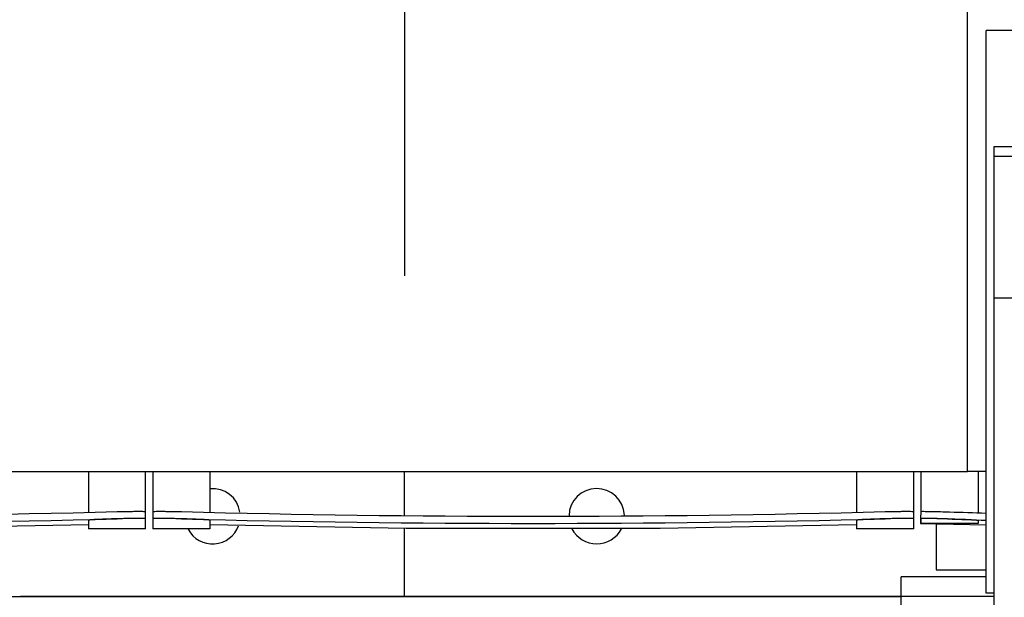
# Model space of a CAD drawing. Header units: millimetres. Extents: x 0 to 1189, y 0 to 841.
# Tile 11 of 147: x 312 to 334, y 64 to 77. Entities that reach past the tile are written whole.
import ezdxf

# ---------------------------------------------------------------- set-up
doc = ezdxf.new("R2010")
doc.units = ezdxf.units.MM
doc.header["$LTSCALE"] = 65.395
doc.linetypes.add('CENTER', pattern=[0.6, 0.375, -0.075, 0.075, -0.075])
for name, color, linetype in [('25007_030000_IMO-2_SKL_PBL2718', 7, 'CONTINUOUS'), ('25007_060000_IMO-2_SKL_PBL2626', 7, 'CONTINUOUS'), ('25007_060000_IMO-2_SKL_PBL2627', 7, 'CONTINUOUS'), ('25007_060000_IMO-2_SKL_PBL2629', 7, 'CONTINUOUS'), ('25007_060000_IMO-2_SKL_PBL2631', 7, 'CONTINUOUS'), ('25007_060000_IMO-2_SKL_PBL2633', 7, 'CONTINUOUS'), ('25007_060000_IMO-2_SKL_PBL2635', 7, 'CONTINUOUS'), ('25007_060000_IMO-2_SKL_PBL2637', 7, 'CONTINUOUS'), ('25007_060000_IMO-2_SKL_PBL2639', 7, 'CONTINUOUS'), ('25007_060000_IMO-2_SKL_PBL2641', 7, 'CONTINUOUS'), ('25007_060000_IMO-2_SKL_PBL2642', 7, 'CONTINUOUS'), ('25007_060000_IMO-2_SKL_PBL2644', 7, 'CONTINUOUS'), ('25007_060000_IMO-2_SKL_PBL2646', 7, 'CONTINUOUS'), ('25007_060000_IMO-2_SKL_PBL2648', 7, 'CONTINUOUS'), ('25007_060000_IMO-2_SKL_PBL2650', 7, 'CONTINUOUS'), ('25007_060000_IMO-2_SKL_PBL2652', 7, 'CONTINUOUS'), ('25007_060000_IMO-2_SKL_PBL2654', 7, 'CONTINUOUS'), ('25007_060000_IMO-2_SKL_PBL2655', 7, 'CONTINUOUS'), ('25087_000000_IMO-2_SKL_PBL2606', 7, 'CONTINUOUS'), ('25087_000000_IMO-2_SKL_PBL2608', 7, 'CONTINUOUS'), ('25087_000000_IMO-2_SKL_PBL2609', 7, 'CONTINUOUS'), ('25087_000000_IMO-2_SKL_PBL2610', 7, 'CONTINUOUS'), ('25087_000000_IMO-2_SKL_PBL2612', 7, 'CONTINUOUS'), ('25087_000000_IMO-2_SKL_PBL2615', 7, 'CONTINUOUS'), ('25087_000000_IMO-2_SKL_PBL2617', 7, 'CONTINUOUS'), ('25087_030000_TLKGS_V_ABL2580', 7, 'CONTINUOUS'), ('25087_100000_TLKGS_V_ABL2581', 7, 'CONTINUOUS'), ('25087_200000_TLKGS_V_ABL2661', 7, 'CONTINUOUS'), ('25087_700000_TLKGS_V_ABL2613', 7, 'CONTINUOUS'), ('oben_11_VBL2568', 7, 'CONTINUOUS')]:
    doc.layers.add(name, color=color, linetype=linetype)

# ---------------------------------------------------------------- blocks, each defined once
blk = doc.blocks.new('25087_000000_IMO-2_SKL_PBL2609', base_point=(263.06, 89.15))
at = {"layer": '25087_000000_IMO-2_SKL_PBL2609', "color": 40, "linetype": 'CONTINUOUS'}
for p, q in [((333.42, 66.8), (333, 66.8)), ((188.14, 64), (331.52, 64))]:
    blk.add_line(p, q, dxfattribs=at)
blk = doc.blocks.new('8M25C_GENSET_STD_GRUNDRAHMEN_ABL2569', base_point=(194.9, 90))
at = {"layer": '25087_000000_IMO-2_SKL_PBL2609'}
blk.add_blockref('25087_000000_IMO-2_SKL_PBL2609', (263.06, 89.15), dxfattribs=at)
blk = doc.blocks.new('25007_766000_04_SIMPLE1_T1_X_PBL2577', base_point=(337.559, 59.056))
at = {"layer": '25007_766000_04_SIMPLE1_T1_X_PBL2577', "color": 7, "linetype": 'CONTINUOUS'}
for p, q in [((332.3, 65.632), (332.3, 64.6)), ((332.3, 64.6), (333.42, 64.6)), ((333.42, 64.44), (331.52, 64.44)), ((331.52, 63.56), (331.52, 64.44)), ((333.6, 64), (331.52, 64)), ((333.6, 63.56), (331.52, 63.56)), ((330.8, 63.4), (333.6, 63.4)), ((330.8, 53.4), (330.8, 63.4)), ((334.002, 61.56), (331.806, 59.364)), ((336.128, 60.928), (335.959, 61.56)), ((344.318, 60.268), (340.566, 61.56)), ((342.8, 61.56), (342.8, 60.791)), ((333.867, 61.425), (333.539, 61.236)), ((343.862, 58.944), (336.892, 61.344)), ((336.086, 61.084), (337.514, 61.084)), ((337.525, 61.126), (337.472, 60.928)), ((333.072, 57.872), (336.128, 60.928)), ((336.436, 60.459), (336.095, 61.05)), ((337.505, 61.05), (337.164, 60.459)), ((337.472, 60.928), (340.528, 57.872)), ((332.357, 59.915), (332.694, 60.498)), ((332.764, 60.461), (332.575, 60.133)), ((343.386, 60.589), (342.931, 59.265)), ((336.8, 60.407), (336.8, 60.359)), ((336.8, 60.359), (336.8, 59.402)), ((344.318, 60.268), (343.862, 58.944)), ((341.794, 59.364), (341.348, 59.81)), ((331.806, 59.364), (331.778, 58.799)), ((336.72, 57.76), (336.72, 59.401)), ((336.8, 59.398), (336.8, 59.061)), ((336.88, 59.401), (336.88, 57.76)), ((341.822, 58.799), (341.794, 59.364)), ((342.8, 59.31), (342.8, 53.4)), ((336.84, 58.982), (336.76, 58.982)), ((336.826, 59.062), (336.774, 59.062)), ((331.778, 58.799), (331.989, 58.349)), ((336.88, 58.8), (336.72, 58.8)), ((341.611, 58.349), (341.822, 58.799)), ((332.31, 58.076), (333.072, 57.872)), ((333.496, 57.497), (332.652, 57.984)), ((340.948, 57.984), (340.104, 57.497)), ((340.528, 57.872), (341.29, 58.076)), ((332.95, 57.905), (333.541, 57.564)), ((340.059, 57.564), (340.65, 57.905)), ((333.959, 56.8), (333.959, 57.295)), ((334.599, 57.28), (336.24, 57.28)), ((337.36, 57.28), (339.001, 57.28)), ((339.641, 56.8), (339.641, 57.295)), ((333.89, 57.089), (333.89, 55.52)), ((339.71, 57.089), (339.71, 55.52)), ((339.641, 56.8), (333.959, 56.8)), ((335.2, 52.81), (335.2, 56.8)), ((338.4, 52.81), (338.4, 56.8)), ((334.242, 55.52), (333.66, 55.52)), ((333.66, 55.08), (333.66, 55.52)), ((335.2, 55.52), (334.958, 55.52)), ((338.642, 55.52), (338.4, 55.52)), ((339.94, 55.52), (339.358, 55.52)), ((339.94, 55.08), (339.94, 55.52)), ((334.242, 55.08), (333.66, 55.08)), ((333.89, 55.08), (333.89, 54.746)), ((335.2, 55.08), (334.958, 55.08)), ((338.642, 55.08), (338.4, 55.08)), ((339.94, 55.08), (339.358, 55.08)), ((339.71, 55.08), (339.71, 54.746)), ((333.89, 54.746), (335.2, 54.746)), ((338.4, 54.771), (335.2, 54.771)), ((338.4, 54.746), (339.71, 54.746)), ((335.2, 54.54), (332.46, 54.54)), ((332.46, 54.36), (332.46, 54.54)), ((341.6, 54.54), (338.4, 54.54)), ((341.6, 54.36), (341.6, 54.54)), ((333.414, 54.36), (331.64, 54.36)), ((331.64, 54.36), (331.64, 53.64)), ((332.68, 54.36), (332.68, 53.64)), ((333.28, 54.243), (333.28, 53.757)), ((342.42, 54.36), (340.566, 54.36)), ((341.38, 54.36), (341.38, 53.64)), ((342.42, 54.36), (342.42, 53.64)), ((338.4, 53.989), (335.2, 53.989)), ((336.33, 53.971), (335.66, 53.606)), ((337.71, 53.971), (336.33, 53.971)), ((336.33, 53.971), (336.33, 53.428)), ((338.38, 53.606), (337.71, 53.971)), ((337.71, 53.971), (337.71, 53.428)), ((340.78, 54.011), (340.78, 54)), ((333.414, 53.64), (331.64, 53.64)), ((332.46, 53.46), (332.46, 53.64)), ((335.66, 53.606), (335.66, 52.764)), ((338.38, 52.764), (338.38, 53.606)), ((342.42, 53.64), (340.566, 53.64)), ((341.6, 53.46), (341.6, 53.64)), ((335.2, 53.4), (330.8, 53.4)), ((335.2, 53.46), (332.46, 53.46)), ((335.66, 53.36), (335.2, 53.36)), ((336.33, 53.428), (335.66, 53.145)), ((337.71, 53.428), (336.33, 53.428)), ((338.38, 53.145), (337.71, 53.428)), ((338.4, 53.36), (338.38, 53.36)), ((341.6, 53.46), (338.4, 53.46)), ((342.8, 53.4), (338.4, 53.4)), ((335.66, 52.81), (335.2, 52.81)), ((335.66, 52.764), (336.33, 52.481)), ((337.71, 52.481), (338.38, 52.764)), ((338.4, 52.81), (338.38, 52.81)), ((336.33, 52.481), (337.71, 52.481))]:
    blk.add_line(p, q, dxfattribs=at)
for centre, radius, start, end in [((334.6, 59.4), 2.42, 114.4163, 171.2371), ((336.8, 62.116), 0.778, 224.5154, 315.4846), ((334.6, 59.4), 2.2, 107.4861, 150.0635), ((334.6, 59.4), 2.12, 120.017, 149.983), ((334.6, 59.4), 2.42, 24.5952, 44.2527), ((339, 59.4), 2.42, 135.7477, 155.4048), ((334.6, 59.4), 2.2, 344.5183, 45.4814), ((339, 59.4), 2.2, 134.5174, 195.4831), ((334.6, 59.4), 2.12, 0.017, 29.983), ((339, 59.4), 2.12, 150.017, 179.983), ((339, 59.4), 2.42, 8.7633, 9.4799), ((332.25, 58.77), 0.48, 169.5624, 234.4135), ((341.35, 58.77), 0.48, 305.5865, 10.4376), ((334.6, 59.4), 2.42, 215.7039, 254.6421), ((339, 59.4), 2.42, 285.3588, 324.2963), ((334.6, 59.4), 2.12, 240.017, 269.983), ((336.24, 57.76), 0.48, 269.983, 0.017), ((337.36, 57.76), 0.48, 179.983, 270.017), ((339, 59.4), 2.12, 270.017, 299.983), ((334.6, 59.4), 2.2, 239.8773, 253.0735), ((339, 59.4), 2.2, 286.9276, 300.1227), ((334.6, 55.3), 0.44, 30, 150), ((334.6, 55.3), 0.42, 31.5513, 148.4487), ((339, 55.3), 0.44, 30, 150), ((339, 55.3), 0.42, 31.5513, 148.4487), ((334.6, 55.3), 0.44, 210, 330), ((334.6, 55.3), 0.42, 211.5513, 328.4487), ((339, 55.3), 0.44, 210, 330), ((339, 55.3), 0.42, 211.5513, 328.4487), ((333.61, 54), 0.41, 216.4008, 143.5992), ((340.37, 54), 0.41, 1.56, 360)]:
    blk.add_arc(centre, radius, start, end, dxfattribs=at)
for points, knots in [([(331.989, 58.349), (332.001, 58.333), (332.025, 58.302), (332.062, 58.258), (332.1, 58.215), (332.138, 58.176), (332.178, 58.142), (332.22, 58.113), (332.264, 58.091), (332.294, 58.08), (332.31, 58.076)], [0, 0, 0, 0, 0.138008, 0.27417, 0.40684, 0.534831, 0.657523, 0.775139, 0.888691, 1, 1, 1, 1]), ([(341.29, 58.076), (341.306, 58.08), (341.336, 58.091), (341.38, 58.113), (341.422, 58.142), (341.462, 58.176), (341.5, 58.215), (341.538, 58.258), (341.575, 58.302), (341.599, 58.333), (341.611, 58.349)], [0, 0, 0, 0, 0.111309, 0.224861, 0.342477, 0.465169, 0.59316, 0.72583, 0.861992, 1, 1, 1, 1])]:
    blk.add_open_spline(points, degree=3, knots=knots, dxfattribs=at)
blk = doc.blocks.new('25007_060000_IMO-2_SKL_PBL2627', base_point=(328.9, 75.641))
at = {"layer": '25007_060000_IMO-2_SKL_PBL2627', "color": 40, "linetype": 'CONTINUOUS'}
for p, q in [((333.42, 66.8), (333, 66.8)), ((331.52, 64), (311.8, 64))]:
    blk.add_line(p, q, dxfattribs=at)
blk = doc.blocks.new('25007_766000_04_SIMPLE1_X_ABL2576', base_point=(328.9, 69.882))
at = {"layer": '25007_060000_IMO-2_SKL_PBL2627'}
blk.add_blockref('25007_060000_IMO-2_SKL_PBL2627', (328.9, 75.641), dxfattribs=at)
at = {"layer": '25007_766000_04_SIMPLE1_T1_X_PBL2577'}
blk.add_blockref('25007_766000_04_SIMPLE1_T1_X_PBL2577', (337.559, 59.056), dxfattribs=at)
blk = doc.blocks.new('25007_452000_10_SIMPLE1_T1_A_PBL2624', base_point=(342.612, 69.12))
at = {"layer": '25007_452000_10_SIMPLE1_T1_A_PBL2624', "color": 7, "linetype": 'CONTINUOUS'}
for p, q in [((346.02, 76.68), (333.42, 76.68)), ((333.42, 64.08), (333.42, 76.68)), ((346.02, 74.08), (346.02, 76.68)), ((333.6, 74.08), (347.2, 74.08)), ((333.6, 73.86), (333.6, 74.08)), ((347.2, 70.68), (347.2, 74.08)), ((333.6, 73.86), (347.2, 73.86)), ((333.6, 70.68), (333.6, 73.86)), ((335.8, 73.68), (343.8, 73.68)), ((335.8, 70.68), (335.8, 73.68)), ((341.8, 70.68), (341.8, 73.68)), ((343.8, 70.68), (343.8, 73.68)), ((337.063, 72.756), (336.682, 72.536)), ((337.444, 72.536), (337.063, 72.756)), ((336.682, 72.536), (336.682, 72.096)), ((337.444, 72.096), (337.444, 72.536)), ((336.682, 72.096), (337.063, 71.876)), ((337.063, 71.876), (337.444, 72.096)), ((347.22, 70.68), (333.6, 70.68)), ((333.6, 61.56), (333.6, 70.68)), ((335.17, 61.56), (335.17, 70.68)), ((345.67, 61.56), (345.67, 70.68)), ((347.22, 61.56), (347.22, 70.68)), ((348.68, 69.995), (347.88, 69.995)), ((347.88, 69.995), (347.88, 68.08)), ((348.68, 69.995), (348.68, 68.08)), ((347.22, 68.08), (349.26, 68.08)), ((349.26, 68.08), (349.26, 68.06)), ((349.26, 68.06), (349.42, 68.06)), ((349.42, 68.06), (349.42, 66.28)), ((349.78, 66.6), (349.42, 66.6)), ((349.78, 64.6), (349.78, 66.6)), ((349.772, 66.28), (348.38, 66.28)), ((348.38, 66.28), (348.38, 65.08)), ((349.08, 65.08), (349.08, 66.28)), ((349.772, 66.28), (349.772, 65.08)), ((351.57, 66.201), (351.484, 65.88)), ((351.718, 66.201), (351.57, 66.201)), ((351.57, 64.999), (351.57, 66.201)), ((351.804, 65.88), (351.718, 66.201)), ((351.718, 64.999), (351.718, 66.201)), ((347.22, 66.08), (348.38, 66.08)), ((347.88, 66.08), (347.88, 65.08)), ((350.66, 66.08), (349.78, 66.08)), ((350.66, 65.12), (350.66, 66.08)), ((350.9, 65.824), (350.66, 65.824)), ((350.964, 65.92), (350.9, 65.92)), ((350.9, 65.28), (350.9, 65.92)), ((350.964, 65.28), (350.964, 65.92)), ((351.164, 65.83), (350.964, 65.83)), ((351.484, 65.88), (351.164, 65.88)), ((351.164, 65.32), (351.164, 65.88)), ((351.484, 65.32), (351.484, 65.88)), ((351.804, 65.32), (351.804, 65.88)), ((350.9, 65.376), (350.66, 65.376)), ((350.964, 65.28), (350.9, 65.28)), ((351.164, 65.37), (350.964, 65.37)), ((351.484, 65.32), (351.164, 65.32)), ((351.57, 64.999), (351.484, 65.32)), ((351.804, 65.32), (351.718, 64.999)), ((349.772, 65.08), (347.88, 65.08)), ((349.22, 64.6), (349.22, 65.08)), ((350.66, 65.12), (349.78, 65.12)), ((351.718, 64.999), (351.57, 64.999)), ((349.22, 64.6), (349.78, 64.6)), ((333.6, 64.08), (333.42, 64.08)), ((347.22, 61.56), (333.6, 61.56))]:
    blk.add_line(p, q, dxfattribs=at)
blk = doc.blocks.new('25007_060000_IMO-2_SKL_PBL2655', base_point=(328.9, 75.641))
at = {"layer": '25007_060000_IMO-2_SKL_PBL2655', "color": 40, "linetype": 'CONTINUOUS'}
for p, q in [((333.42, 66.8), (333, 66.8)), ((331.52, 64), (311.8, 64))]:
    blk.add_line(p, q, dxfattribs=at)
blk = doc.blocks.new('25007_452000_10_SIMPLE1_A_ABL2623', base_point=(331.802, 74.421))
at = {"layer": '25007_060000_IMO-2_SKL_PBL2655'}
blk.add_blockref('25007_060000_IMO-2_SKL_PBL2655', (328.9, 75.641), dxfattribs=at)
at = {"layer": '25007_452000_10_SIMPLE1_T1_A_PBL2624'}
blk.add_blockref('25007_452000_10_SIMPLE1_T1_A_PBL2624', (342.612, 69.12), dxfattribs=at)
blk = doc.blocks.new('25007_060000_IMO-2_SKL_PBL2629', base_point=(328.9, 75.641))
at = {"layer": '25007_060000_IMO-2_SKL_PBL2629', "color": 40, "linetype": 'CONTINUOUS'}
for p, q in [((333.42, 66.8), (333, 66.8)), ((331.52, 64), (311.8, 64))]:
    blk.add_line(p, q, dxfattribs=at)
blk = doc.blocks.new('25007_836000_01_SIMPLE1_C_ABL2628', base_point=(328.9, 75.641))
at = {"layer": '25007_060000_IMO-2_SKL_PBL2629'}
blk.add_blockref('25007_060000_IMO-2_SKL_PBL2629', (328.9, 75.641), dxfattribs=at)
blk = doc.blocks.new('25007_060000_IMO-2_SKL_PBL2631', base_point=(328.9, 75.641))
at = {"layer": '25007_060000_IMO-2_SKL_PBL2631', "color": 40, "linetype": 'CONTINUOUS'}
for p, q in [((333.42, 66.8), (333, 66.8)), ((331.52, 64), (311.8, 64))]:
    blk.add_line(p, q, dxfattribs=at)
blk = doc.blocks.new('25007_884500_27_SIMPLE1_X_ABL2630', base_point=(328.9, 75.641))
at = {"layer": '25007_060000_IMO-2_SKL_PBL2631'}
blk.add_blockref('25007_060000_IMO-2_SKL_PBL2631', (328.9, 75.641), dxfattribs=at)
blk = doc.blocks.new('25007_060000_IMO-2_SKL_PBL2646', base_point=(328.9, 75.641))
at = {"layer": '25007_060000_IMO-2_SKL_PBL2646', "color": 40, "linetype": 'CONTINUOUS'}
for p, q in [((333.42, 66.8), (333, 66.8)), ((331.52, 64), (311.8, 64))]:
    blk.add_line(p, q, dxfattribs=at)
blk = doc.blocks.new('25007_765000_05_SIMPLE1_X_ABL2645', base_point=(328.9, 75.641))
at = {"layer": '25007_060000_IMO-2_SKL_PBL2646'}
blk.add_blockref('25007_060000_IMO-2_SKL_PBL2646', (328.9, 75.641), dxfattribs=at)
blk = doc.blocks.new('25007_060000_IMO-2_SKL_PBL2648', base_point=(328.9, 75.641))
at = {"layer": '25007_060000_IMO-2_SKL_PBL2648', "color": 40, "linetype": 'CONTINUOUS'}
for p, q in [((333.42, 66.8), (333, 66.8)), ((331.52, 64), (311.8, 64))]:
    blk.add_line(p, q, dxfattribs=at)
blk = doc.blocks.new('25007_644000_02_SIMPLE1_C_ABL2647', base_point=(330.265, 75.641))
at = {"layer": '25007_060000_IMO-2_SKL_PBL2648'}
blk.add_blockref('25007_060000_IMO-2_SKL_PBL2648', (328.9, 75.641), dxfattribs=at)
blk = doc.blocks.new('25007_060000_IMO-2_SKL_PBL2650', base_point=(328.9, 75.641))
at = {"layer": '25007_060000_IMO-2_SKL_PBL2650', "color": 40, "linetype": 'CONTINUOUS'}
for p, q in [((333.42, 66.8), (333, 66.8)), ((331.52, 64), (311.8, 64))]:
    blk.add_line(p, q, dxfattribs=at)
blk = doc.blocks.new('25007_644000_01_SIMPLE1_C_ABL2649', base_point=(328.9, 75.641))
at = {"layer": '25007_060000_IMO-2_SKL_PBL2650'}
blk.add_blockref('25007_060000_IMO-2_SKL_PBL2650', (328.9, 75.641), dxfattribs=at)
blk = doc.blocks.new('25007_060000_IMO-2_SKL_PBL2652', base_point=(328.9, 75.641))
at = {"layer": '25007_060000_IMO-2_SKL_PBL2652', "color": 40, "linetype": 'CONTINUOUS'}
for p, q in [((333.42, 66.8), (333, 66.8)), ((331.52, 64), (311.8, 64))]:
    blk.add_line(p, q, dxfattribs=at)
blk = doc.blocks.new('25007_641000_05_SIMPLE1_E_ABL2651', base_point=(328.9, 75.641))
at = {"layer": '25007_060000_IMO-2_SKL_PBL2652'}
blk.add_blockref('25007_060000_IMO-2_SKL_PBL2652', (328.9, 75.641), dxfattribs=at)
blk = doc.blocks.new('25007_060000_IMO-2_SKL_PBL2654', base_point=(328.9, 75.641))
at = {"layer": '25007_060000_IMO-2_SKL_PBL2654', "color": 40, "linetype": 'CONTINUOUS'}
for p, q in [((333.42, 66.8), (333, 66.8)), ((331.52, 64), (311.8, 64))]:
    blk.add_line(p, q, dxfattribs=at)
blk = doc.blocks.new('25007_634500_05_SIMPLE1_A_ABL2653', base_point=(329.7, 75.641))
at = {"layer": '25007_060000_IMO-2_SKL_PBL2654'}
blk.add_blockref('25007_060000_IMO-2_SKL_PBL2654', (328.9, 75.641), dxfattribs=at)
blk = doc.blocks.new('25007_061000_TLKGS_KGS_V_ABL2575', base_point=(331.802, 69.882))
at = {"layer": '25007_452000_10_SIMPLE1_A_ABL2623'}
blk.add_blockref('25007_452000_10_SIMPLE1_A_ABL2623', (331.802, 74.421), dxfattribs=at)
at = {"layer": '25007_634500_05_SIMPLE1_A_ABL2653'}
blk.add_blockref('25007_634500_05_SIMPLE1_A_ABL2653', (329.7, 75.641), dxfattribs=at)
at = {"layer": '25007_641000_05_SIMPLE1_E_ABL2651'}
blk.add_blockref('25007_641000_05_SIMPLE1_E_ABL2651', (328.9, 75.641), dxfattribs=at)
at = {"layer": '25007_644000_01_SIMPLE1_C_ABL2649'}
blk.add_blockref('25007_644000_01_SIMPLE1_C_ABL2649', (328.9, 75.641), dxfattribs=at)
at = {"layer": '25007_644000_02_SIMPLE1_C_ABL2647'}
blk.add_blockref('25007_644000_02_SIMPLE1_C_ABL2647', (330.265, 75.641), dxfattribs=at)
at = {"layer": '25007_765000_05_SIMPLE1_X_ABL2645'}
blk.add_blockref('25007_765000_05_SIMPLE1_X_ABL2645', (328.9, 75.641), dxfattribs=at)
at = {"layer": '25007_766000_04_SIMPLE1_X_ABL2576'}
blk.add_blockref('25007_766000_04_SIMPLE1_X_ABL2576', (328.9, 69.882), dxfattribs=at)
at = {"layer": '25007_836000_01_SIMPLE1_C_ABL2628'}
blk.add_blockref('25007_836000_01_SIMPLE1_C_ABL2628', (328.9, 75.641), dxfattribs=at)
at = {"layer": '25007_884500_27_SIMPLE1_X_ABL2630'}
blk.add_blockref('25007_884500_27_SIMPLE1_X_ABL2630', (328.9, 75.641), dxfattribs=at)
blk = doc.blocks.new('25007_060000_IMO-2_SKL_PBL2642', base_point=(328.9, 75.641))
at = {"layer": '25007_060000_IMO-2_SKL_PBL2642', "color": 40, "linetype": 'CONTINUOUS'}
for p, q in [((333.42, 66.8), (333, 66.8)), ((331.52, 64), (311.8, 64))]:
    blk.add_line(p, q, dxfattribs=at)
blk = doc.blocks.new('25007_728000_05_SIMPLE1_F_ABL2588', base_point=(328.9, 75.641))
at = {"layer": '25007_060000_IMO-2_SKL_PBL2642'}
blk.add_blockref('25007_060000_IMO-2_SKL_PBL2642', (328.9, 75.641), dxfattribs=at)
blk = doc.blocks.new('25007_060000_IMO-2_SKL_PBL2633', base_point=(328.9, 75.641))
at = {"layer": '25007_060000_IMO-2_SKL_PBL2633', "color": 40, "linetype": 'CONTINUOUS'}
for p, q in [((333.42, 66.8), (333, 66.8)), ((331.52, 64), (311.8, 64))]:
    blk.add_line(p, q, dxfattribs=at)
blk = doc.blocks.new('25007_116500_03_SIMPLE1_A_ABL2632', base_point=(328.9, 79))
at = {"layer": '25007_060000_IMO-2_SKL_PBL2633'}
blk.add_blockref('25007_060000_IMO-2_SKL_PBL2633', (328.9, 75.641), dxfattribs=at)
blk = doc.blocks.new('25007_060000_IMO-2_SKL_PBL2635', base_point=(328.9, 75.641))
at = {"layer": '25007_060000_IMO-2_SKL_PBL2635', "color": 40, "linetype": 'CONTINUOUS'}
for p, q in [((333.42, 66.8), (333, 66.8)), ((331.52, 64), (311.8, 64))]:
    blk.add_line(p, q, dxfattribs=at)
blk = doc.blocks.new('25007_724700_04_SIMPLE1_A_ABL2634', base_point=(359.139, 91.463))
at = {"layer": '25007_060000_IMO-2_SKL_PBL2635'}
blk.add_blockref('25007_060000_IMO-2_SKL_PBL2635', (328.9, 75.641), dxfattribs=at)
blk = doc.blocks.new('25007_060000_IMO-2_SKL_PBL2639', base_point=(328.9, 75.641))
at = {"layer": '25007_060000_IMO-2_SKL_PBL2639', "color": 40, "linetype": 'CONTINUOUS'}
for p, q in [((333.42, 66.8), (333, 66.8)), ((331.52, 64), (311.8, 64))]:
    blk.add_line(p, q, dxfattribs=at)
blk = doc.blocks.new('25007_833000_15_SIMPLE1_D_ABL2638', base_point=(331.329, 99.67))
at = {"layer": '25007_060000_IMO-2_SKL_PBL2639'}
blk.add_blockref('25007_060000_IMO-2_SKL_PBL2639', (328.9, 75.641), dxfattribs=at)
blk = doc.blocks.new('25007_060000_IMO-2_SKL_PBL2641', base_point=(328.9, 75.641))
at = {"layer": '25007_060000_IMO-2_SKL_PBL2641', "color": 40, "linetype": 'CONTINUOUS'}
for p, q in [((333.42, 66.8), (333, 66.8)), ((331.52, 64), (311.8, 64))]:
    blk.add_line(p, q, dxfattribs=at)
blk = doc.blocks.new('25007_725500_29_SIMPLE1_X#AF1_ABL2640', base_point=(351.899, 88.233))
at = {"layer": '25007_060000_IMO-2_SKL_PBL2641'}
blk.add_blockref('25007_060000_IMO-2_SKL_PBL2641', (328.9, 75.641), dxfattribs=at)
blk = doc.blocks.new('25007_060000_IMO-2_SKL_PBL2644', base_point=(328.9, 75.641))
at = {"layer": '25007_060000_IMO-2_SKL_PBL2644', "color": 40, "linetype": 'CONTINUOUS'}
for p, q in [((333.42, 66.8), (333, 66.8)), ((331.52, 64), (311.8, 64))]:
    blk.add_line(p, q, dxfattribs=at)
blk = doc.blocks.new('25007_833200_01_SIMPLE1_X_ABL2643', base_point=(328.9, 75.641))
at = {"layer": '25007_060000_IMO-2_SKL_PBL2644'}
blk.add_blockref('25007_060000_IMO-2_SKL_PBL2644', (328.9, 75.641), dxfattribs=at)
blk = doc.blocks.new('25007_062000_TLKGS_KGS_TL_V_ABL2587', base_point=(359.139, 99.67))
at = {"layer": '25007_116500_03_SIMPLE1_A_ABL2632'}
blk.add_blockref('25007_116500_03_SIMPLE1_A_ABL2632', (328.9, 79), dxfattribs=at)
at = {"layer": '25007_724700_04_SIMPLE1_A_ABL2634'}
blk.add_blockref('25007_724700_04_SIMPLE1_A_ABL2634', (359.139, 91.463), dxfattribs=at)
at = {"layer": '25007_725500_29_SIMPLE1_X#AF1_ABL2640'}
blk.add_blockref('25007_725500_29_SIMPLE1_X#AF1_ABL2640', (351.899, 88.233), dxfattribs=at)
at = {"layer": '25007_728000_05_SIMPLE1_F_ABL2588'}
blk.add_blockref('25007_728000_05_SIMPLE1_F_ABL2588', (328.9, 75.641), dxfattribs=at)
at = {"layer": '25007_833000_15_SIMPLE1_D_ABL2638'}
blk.add_blockref('25007_833000_15_SIMPLE1_D_ABL2638', (331.329, 99.67), dxfattribs=at)
at = {"layer": '25007_833200_01_SIMPLE1_X_ABL2643'}
blk.add_blockref('25007_833200_01_SIMPLE1_X_ABL2643', (328.9, 75.641), dxfattribs=at)
blk = doc.blocks.new('25007_060000_TLKGS_KGS_V_ABL2574', base_point=(359.139, 93.911))
at = {"layer": '25007_061000_TLKGS_KGS_V_ABL2575'}
blk.add_blockref('25007_061000_TLKGS_KGS_V_ABL2575', (331.802, 69.882), dxfattribs=at)
at = {"layer": '25007_062000_TLKGS_KGS_TL_V_ABL2587'}
blk.add_blockref('25007_062000_TLKGS_KGS_TL_V_ABL2587', (359.139, 99.67), dxfattribs=at)
blk = doc.blocks.new('25087_111200_24_SIMPLE1_T3_X_PBL2583', base_point=(323.28, 66.16))
at = {"layer": '25087_111200_24_SIMPLE1_T3_X_PBL2583', "color": 7, "linetype": 'CONTINUOUS'}
for p, q in [((314.76, 66.8), (314.76, 65.52)), ((316.04, 66.8), (316.04, 65.89)), ((330.52, 66.8), (330.52, 65.89)), ((331.8, 65.52), (331.8, 66.8)), ((314.76, 65.745), (314.76, 65.745)), ((315.36, 65.904), (315.4, 65.903)), ((315.4, 65.743), (315.36, 65.744)), ((316.04, 65.711), (316.04, 65.52)), ((330.52, 65.711), (330.52, 65.52)), ((331.16, 65.903), (331.2, 65.904)), ((331.2, 65.744), (331.16, 65.743)), ((331.8, 65.745), (331.8, 65.745)), ((316.04, 65.52), (314.76, 65.52)), ((331.8, 65.52), (330.52, 65.52))]:
    blk.add_line(p, q, dxfattribs=at)
blk.add_lwpolyline([(316.04, 65.616), (320.437, 65.533), (326.122, 65.533), (330.52, 65.616)], dxfattribs=at)
for radius, start, end in [(302.571, 268.50765, 271.49235), (302.731, 268.50844, 271.49156)]:
    blk.add_arc((323.28, 368.371), radius, start, end, dxfattribs=at)
for points, knots in [([(314.76, 65.906), (314.76, 65.907), (314.766, 65.907), (314.773, 65.909), (314.788, 65.909), (314.817, 65.91), (314.868, 65.911), (314.941, 65.911), (315.031, 65.91), (315.172, 65.908), (315.283, 65.906), (315.36, 65.904)], [0, 0, 0, 0, 0.005255, 0.019758, 0.043633, 0.076691, 0.169049, 0.293333, 0.444777, 0.617559, 1, 1, 1, 1]), ([(315.36, 65.744), (315.283, 65.746), (315.172, 65.748), (315.031, 65.75), (314.941, 65.751), (314.868, 65.751), (314.817, 65.75), (314.788, 65.749), (314.773, 65.748), (314.766, 65.747), (314.76, 65.747), (314.76, 65.746)], [0, 0, 0, 0, 0.38244, 0.555223, 0.706667, 0.830951, 0.923309, 0.956368, 0.980242, 0.994746, 1, 1, 1, 1]), ([(315.4, 65.743), (315.319, 65.745), (315.2, 65.747), (315.05, 65.749), (314.954, 65.75), (314.875, 65.75), (314.822, 65.75), (314.79, 65.748), (314.774, 65.748), (314.766, 65.746), (314.76, 65.746), (314.76, 65.745)], [0, 0, 0, 0, 0.381798, 0.554357, 0.705687, 0.829993, 0.922526, 0.95573, 0.979789, 0.994513, 1, 1, 1, 1]), ([(316.04, 65.711), (316.04, 65.713), (316.034, 65.713), (316.026, 65.715), (316.01, 65.717), (315.979, 65.719), (315.925, 65.723), (315.847, 65.727), (315.751, 65.731), (315.6, 65.737), (315.482, 65.74), (315.4, 65.743)], [0, 0, 0, 0, 0.005353, 0.019958, 0.043924, 0.077058, 0.16951, 0.293806, 0.445188, 0.617855, 1, 1, 1, 1]), ([(331.16, 65.743), (331.078, 65.74), (330.96, 65.737), (330.809, 65.731), (330.713, 65.727), (330.635, 65.723), (330.581, 65.719), (330.55, 65.717), (330.534, 65.715), (330.526, 65.713), (330.52, 65.713), (330.52, 65.711)], [0, 0, 0, 0, 0.382145, 0.554812, 0.706194, 0.83049, 0.922942, 0.956076, 0.980042, 0.994647, 1, 1, 1, 1]), ([(331.8, 65.745), (331.8, 65.746), (331.794, 65.746), (331.786, 65.748), (331.77, 65.748), (331.738, 65.75), (331.685, 65.75), (331.606, 65.75), (331.51, 65.749), (331.36, 65.747), (331.241, 65.745), (331.16, 65.743)], [0, 0, 0, 0, 0.005487, 0.020211, 0.04427, 0.077474, 0.170007, 0.294313, 0.445643, 0.618202, 1, 1, 1, 1]), ([(331.2, 65.904), (331.277, 65.906), (331.388, 65.908), (331.529, 65.91), (331.619, 65.911), (331.692, 65.911), (331.743, 65.91), (331.772, 65.909), (331.787, 65.909), (331.794, 65.907), (331.8, 65.907), (331.8, 65.906)], [0, 0, 0, 0, 0.38244, 0.555223, 0.706667, 0.830951, 0.923309, 0.956367, 0.980242, 0.994745, 1, 1, 1, 1]), ([(331.8, 65.746), (331.8, 65.747), (331.794, 65.747), (331.787, 65.748), (331.772, 65.749), (331.743, 65.75), (331.692, 65.751), (331.619, 65.751), (331.529, 65.75), (331.388, 65.748), (331.277, 65.746), (331.2, 65.744)], [0, 0, 0, 0, 0.005254, 0.019758, 0.043632, 0.07669, 0.169049, 0.293333, 0.444776, 0.617559, 1, 1, 1, 1])]:
    blk.add_open_spline(points, degree=3, knots=knots, dxfattribs=at)
blk = doc.blocks.new('25087_111200_24_SIMPLE1_T3_X_PBL2584', base_point=(306.08, 66.16))
at = {"layer": '25087_111200_24_SIMPLE1_T3_X_PBL2584', "color": 7, "linetype": 'CONTINUOUS'}
for p, q in [((297.56, 66.8), (297.56, 65.52)), ((298.84, 66.8), (298.84, 65.89)), ((313.32, 66.8), (313.32, 65.89)), ((314.6, 65.52), (314.6, 66.8)), ((297.56, 65.745), (297.56, 65.745)), ((298.16, 65.904), (298.2, 65.903)), ((298.2, 65.743), (298.16, 65.744)), ((298.84, 65.711), (298.84, 65.52)), ((313.32, 65.711), (313.32, 65.52)), ((313.96, 65.903), (314, 65.904)), ((314, 65.744), (313.96, 65.743)), ((314.6, 65.745), (314.6, 65.745)), ((298.84, 65.52), (297.56, 65.52)), ((314.6, 65.52), (313.32, 65.52))]:
    blk.add_line(p, q, dxfattribs=at)
blk.add_lwpolyline([(298.84, 65.616), (303.237, 65.533), (308.922, 65.533), (313.32, 65.616)], dxfattribs=at)
for radius, start, end in [(302.571, 268.50765, 271.49235), (302.731, 268.50844, 271.49156)]:
    blk.add_arc((306.08, 368.371), radius, start, end, dxfattribs=at)
for points, knots in [([(297.56, 65.906), (297.56, 65.907), (297.566, 65.907), (297.573, 65.909), (297.588, 65.909), (297.617, 65.91), (297.668, 65.911), (297.741, 65.911), (297.831, 65.91), (297.972, 65.908), (298.083, 65.906), (298.16, 65.904)], [0, 0, 0, 0, 0.005255, 0.019758, 0.043633, 0.076691, 0.169049, 0.293333, 0.444777, 0.617559, 1, 1, 1, 1]), ([(298.16, 65.744), (298.083, 65.746), (297.972, 65.748), (297.831, 65.75), (297.741, 65.751), (297.668, 65.751), (297.617, 65.75), (297.588, 65.749), (297.573, 65.748), (297.566, 65.747), (297.56, 65.747), (297.56, 65.746)], [0, 0, 0, 0, 0.38244, 0.555223, 0.706667, 0.830951, 0.923309, 0.956368, 0.980242, 0.994746, 1, 1, 1, 1]), ([(298.2, 65.743), (298.119, 65.745), (298, 65.747), (297.85, 65.749), (297.754, 65.75), (297.675, 65.75), (297.622, 65.75), (297.59, 65.748), (297.574, 65.748), (297.566, 65.746), (297.56, 65.746), (297.56, 65.745)], [0, 0, 0, 0, 0.381798, 0.554357, 0.705687, 0.829993, 0.922526, 0.95573, 0.979789, 0.994513, 1, 1, 1, 1]), ([(298.84, 65.711), (298.84, 65.713), (298.834, 65.713), (298.826, 65.715), (298.81, 65.717), (298.779, 65.719), (298.725, 65.723), (298.647, 65.727), (298.551, 65.731), (298.4, 65.737), (298.282, 65.74), (298.2, 65.743)], [0, 0, 0, 0, 0.005353, 0.019958, 0.043924, 0.077058, 0.16951, 0.293806, 0.445188, 0.617855, 1, 1, 1, 1]), ([(313.96, 65.743), (313.878, 65.74), (313.76, 65.737), (313.609, 65.731), (313.513, 65.727), (313.435, 65.723), (313.381, 65.719), (313.35, 65.717), (313.334, 65.715), (313.326, 65.713), (313.32, 65.713), (313.32, 65.711)], [0, 0, 0, 0, 0.382145, 0.554812, 0.706194, 0.83049, 0.922942, 0.956076, 0.980042, 0.994647, 1, 1, 1, 1]), ([(314.6, 65.745), (314.6, 65.746), (314.594, 65.746), (314.586, 65.748), (314.57, 65.748), (314.538, 65.75), (314.485, 65.75), (314.406, 65.75), (314.31, 65.749), (314.16, 65.747), (314.041, 65.745), (313.96, 65.743)], [0, 0, 0, 0, 0.005487, 0.020211, 0.04427, 0.077474, 0.170007, 0.294313, 0.445643, 0.618202, 1, 1, 1, 1]), ([(314, 65.904), (314.077, 65.906), (314.188, 65.908), (314.329, 65.91), (314.419, 65.911), (314.492, 65.911), (314.543, 65.91), (314.572, 65.909), (314.587, 65.909), (314.594, 65.907), (314.6, 65.907), (314.6, 65.906)], [0, 0, 0, 0, 0.38244, 0.555223, 0.706667, 0.830951, 0.923309, 0.956367, 0.980242, 0.994745, 1, 1, 1, 1]), ([(314.6, 65.746), (314.6, 65.747), (314.594, 65.747), (314.587, 65.748), (314.572, 65.749), (314.543, 65.75), (314.492, 65.751), (314.419, 65.751), (314.329, 65.75), (314.188, 65.748), (314.077, 65.746), (314, 65.744)], [0, 0, 0, 0, 0.005254, 0.019758, 0.043632, 0.07669, 0.169049, 0.293333, 0.444776, 0.617559, 1, 1, 1, 1])]:
    blk.add_open_spline(points, degree=3, knots=knots, dxfattribs=at)
blk = doc.blocks.new('25087_000000_IMO-2_SKL_PBL2610', base_point=(263.06, 89.15))
at = {"layer": '25087_000000_IMO-2_SKL_PBL2610', "color": 40, "linetype": 'CONTINUOUS'}
for p, q in [((333.42, 66.8), (333, 66.8)), ((188.14, 64), (331.52, 64))]:
    blk.add_line(p, q, dxfattribs=at)
blk = doc.blocks.new('25087_111200_24_SIMPLE1_T4_X_PBL2656', base_point=(332.687, 66.202))
at = {"layer": '25087_111200_24_SIMPLE1_T4_X_PBL2656', "color": 7, "linetype": 'CONTINUOUS'}
for p, q in [((331.96, 66.8), (331.96, 65.906)), ((333.24, 66.8), (333.24, 65.884)), ((331.96, 65.906), (331.954, 65.746)), ((331.954, 65.746), (331.954, 65.64)), ((331.96, 65.906), (331.96, 65.905)), ((331.96, 65.745), (331.96, 65.64)), ((332.56, 65.899), (332.6, 65.898)), ((333.24, 65.702), (333.24, 65.64)), ((331.954, 65.64), (333.42, 65.604)), ((333.24, 65.64), (331.96, 65.64))]:
    blk.add_line(p, q, dxfattribs=at)
for radius, start, end in [(178.442, 268.09045, 268.3685), (178.282, 268.10345, 268.36704)]:
    blk.add_arc((338.5, 244.082), radius, start, end, dxfattribs=at)
for points, knots in [([(332.554, 65.739), (332.478, 65.742), (332.367, 65.745), (332.225, 65.748), (332.135, 65.75), (332.062, 65.75), (332.012, 65.75), (331.982, 65.749), (331.967, 65.749), (331.96, 65.747), (331.954, 65.747), (331.954, 65.746)], [0, 0, 0, 0, 0.382295, 0.555018, 0.706427, 0.830712, 0.923115, 0.956211, 0.980133, 0.994691, 1, 1, 1, 1]), ([(331.96, 65.906), (331.96, 65.906), (331.961, 65.907), (331.962, 65.907), (331.963, 65.907)], [0, 0, 0, 0, 0.299325, 1, 1, 1, 1]), ([(333.24, 65.702), (333.24, 65.704), (333.234, 65.704), (333.226, 65.706), (333.21, 65.708), (333.179, 65.711), (333.125, 65.714), (333.047, 65.719), (332.951, 65.724), (332.8, 65.73), (332.6, 65.738), (332.4, 65.744), (332.249, 65.747), (332.153, 65.749), (332.075, 65.749), (332.021, 65.749), (331.99, 65.748), (331.974, 65.748), (331.966, 65.746), (331.96, 65.746), (331.96, 65.745)], [0, 0, 0, 0, 0.002683, 0.009994, 0.021987, 0.038565, 0.084814, 0.146986, 0.222699, 0.309055, 0.500178, 0.691323, 0.777689, 0.853394, 0.915523, 0.96169, 0.978212, 0.990141, 0.997383, 1, 1, 1, 1]), ([(331.963, 65.907), (331.984, 65.911), (332.049, 65.909), (332.176, 65.91), (332.355, 65.905), (332.488, 65.901), (332.56, 65.899)], [0, 0, 0, 0, 0.104098, 0.327139, 0.639614, 1, 1, 1, 1])]:
    blk.add_open_spline(points, degree=3, knots=knots, dxfattribs=at)
blk = doc.blocks.new('25087_111200_24_SIMPLE1_X_ABL2582', base_point=(263.26, 88.05))
at = {"layer": '25087_000000_IMO-2_SKL_PBL2610'}
blk.add_blockref('25087_000000_IMO-2_SKL_PBL2610', (263.06, 89.15), dxfattribs=at)
at = {"layer": '25087_111200_24_SIMPLE1_T3_X_PBL2583'}
blk.add_blockref('25087_111200_24_SIMPLE1_T3_X_PBL2583', (323.28, 66.16), dxfattribs=at)
at = {"layer": '25087_111200_24_SIMPLE1_T3_X_PBL2584'}
blk.add_blockref('25087_111200_24_SIMPLE1_T3_X_PBL2584', (306.08, 66.16), dxfattribs=at)
at = {"layer": '25087_111200_24_SIMPLE1_T4_X_PBL2656'}
blk.add_blockref('25087_111200_24_SIMPLE1_T4_X_PBL2656', (332.687, 66.202), dxfattribs=at)
blk = doc.blocks.new('25087_111000_21_SIMPLE1_T1_A_PBL2597', base_point=(262.7, 89.15))
at = {"layer": '25087_111000_21_SIMPLE1_T1_A_PBL2597', "color": 7, "linetype": 'CONTINUOUS'}
for p, q in [((333.42, 66.8), (333, 66.8)), ((188.14, 64), (331.52, 64))]:
    blk.add_line(p, q, dxfattribs=at)
for centre, start, end in [((316.1, 65.8), 8.7984, 95.4488), ((324.7, 65.8), 2.4062, 179.0556), ((316.1, 65.8), 208.1676, 340.0843), ((324.7, 65.8), 206.8041, 333.1958)]:
    blk.add_arc(centre, 0.62, start, end, dxfattribs=at)
blk = doc.blocks.new('25087_000000_IMO-2_SKL_PBL2606', base_point=(263.06, 89.15))
at = {"layer": '25087_000000_IMO-2_SKL_PBL2606', "color": 40, "linetype": 'CONTINUOUS'}
for p, q in [((333.42, 66.8), (333, 66.8)), ((188.14, 64), (331.52, 64))]:
    blk.add_line(p, q, dxfattribs=at)
blk = doc.blocks.new('25087_111000_21_SIMPLE1_A_ABL2596', base_point=(262.7, 89.15))
at = {"layer": '25087_000000_IMO-2_SKL_PBL2606'}
blk.add_blockref('25087_000000_IMO-2_SKL_PBL2606', (263.06, 89.15), dxfattribs=at)
at = {"layer": '25087_111000_21_SIMPLE1_T1_A_PBL2597'}
blk.add_blockref('25087_111000_21_SIMPLE1_T1_A_PBL2597', (262.7, 89.15), dxfattribs=at)
blk = doc.blocks.new('25087_000000_IMO-2_SKL_PBL2612', base_point=(263.06, 89.15))
at = {"layer": '25087_000000_IMO-2_SKL_PBL2612', "color": 40, "linetype": 'CONTINUOUS'}
for p, q in [((333.42, 66.8), (333, 66.8)), ((188.14, 64), (331.52, 64))]:
    blk.add_line(p, q, dxfattribs=at)
blk = doc.blocks.new('25087_171000_21_SIMPLE1_T1_A_PBL2658', base_point=(261.9, 76.01))
at = {"layer": '25087_171000_21_SIMPLE1_T1_A_PBL2658', "color": 7, "linetype": 'CONTINUOUS'}
for p, q in [((333, 66.8), (333, 81.18)), ((296.36, 66.8), (333, 66.8))]:
    blk.add_line(p, q, dxfattribs=at)
blk = doc.blocks.new('25087_171000_21_SIMPLE1_A_ABL2611', base_point=(263.06, 89.15))
at = {"layer": '25087_000000_IMO-2_SKL_PBL2612'}
blk.add_blockref('25087_000000_IMO-2_SKL_PBL2612', (263.06, 89.15), dxfattribs=at)
at = {"layer": '25087_171000_21_SIMPLE1_T1_A_PBL2658'}
blk.add_blockref('25087_171000_21_SIMPLE1_T1_A_PBL2658', (261.9, 76.01), dxfattribs=at)
blk = doc.blocks.new('25087_000000_IMO-2_SKL_PBL2617', base_point=(263.06, 89.15))
at = {"layer": '25087_000000_IMO-2_SKL_PBL2617', "color": 40, "linetype": 'CONTINUOUS'}
for p, q in [((333.42, 66.8), (333, 66.8)), ((188.14, 64), (331.52, 64))]:
    blk.add_line(p, q, dxfattribs=at)
blk = doc.blocks.new('25087_122000_01_SIMPLE1_D_ABL2616', base_point=(263.06, 89.15))
at = {"layer": '25087_000000_IMO-2_SKL_PBL2617'}
blk.add_blockref('25087_000000_IMO-2_SKL_PBL2617', (263.06, 89.15), dxfattribs=at)
blk = doc.blocks.new('25087_100000_TLKGS_V_ABL2581', base_point=(262.9, 88.05))
at = {"layer": '25087_111000_21_SIMPLE1_A_ABL2596'}
blk.add_blockref('25087_111000_21_SIMPLE1_A_ABL2596', (262.7, 89.15), dxfattribs=at)
at = {"layer": '25087_111200_24_SIMPLE1_X_ABL2582'}
blk.add_blockref('25087_111200_24_SIMPLE1_X_ABL2582', (263.26, 88.05), dxfattribs=at)
at = {"layer": '25087_122000_01_SIMPLE1_D_ABL2616'}
blk.add_blockref('25087_122000_01_SIMPLE1_D_ABL2616', (263.06, 89.15), dxfattribs=at)
at = {"layer": '25087_171000_21_SIMPLE1_A_ABL2611'}
blk.add_blockref('25087_171000_21_SIMPLE1_A_ABL2611', (263.06, 89.15), dxfattribs=at)
blk = doc.blocks.new('25087_000000_IMO-2_SKL_PBL2615', base_point=(263.06, 89.15))
at = {"layer": '25087_000000_IMO-2_SKL_PBL2615', "color": 40, "linetype": 'CONTINUOUS'}
for p, q in [((333.42, 66.8), (333, 66.8)), ((188.14, 64), (331.52, 64))]:
    blk.add_line(p, q, dxfattribs=at)
blk = doc.blocks.new('25087_727000_27_SIMPLE1_B_ABL2614', base_point=(283.725, 102.52))
at = {"layer": '25087_000000_IMO-2_SKL_PBL2615'}
blk.add_blockref('25087_000000_IMO-2_SKL_PBL2615', (263.06, 89.15), dxfattribs=at)
blk = doc.blocks.new('25087_700000_TLKGS_V_ABL2613', base_point=(283.725, 102.52))
at = {"layer": '25087_727000_27_SIMPLE1_B_ABL2614'}
blk.add_blockref('25087_727000_27_SIMPLE1_B_ABL2614', (283.725, 102.52), dxfattribs=at)
blk = doc.blocks.new('25007_030000_IMO-2_SKL_PBL2718', base_point=(320.4, 65.4))
at = {"layer": '25007_030000_IMO-2_SKL_PBL2718', "color": 40, "linetype": 'CONTINUOUS'}
for p, q in [((320.4, 65.819), (320.4, 66.8)), ((320.4, 64), (320.4, 65.534))]:
    blk.add_line(p, q, dxfattribs=at)
blk = doc.blocks.new('25007_210700_21_SIMPLE1_A_ABL2666', base_point=(320.4, 81.12))
at = {"layer": '25007_030000_IMO-2_SKL_PBL2718'}
blk.add_blockref('25007_030000_IMO-2_SKL_PBL2718', (320.4, 65.4), dxfattribs=at)
blk = doc.blocks.new('25087_200000_TLKGS_V_ABL2661', base_point=(260.2, 81.12))
at = {"layer": '25007_210700_21_SIMPLE1_A_ABL2666'}
blk.add_blockref('25007_210700_21_SIMPLE1_A_ABL2666', (320.4, 81.12), dxfattribs=at)
blk = doc.blocks.new('25087_030000_TLKGS_V_ABL2580', base_point=(283.365, 101.42))
at = {"layer": '25087_100000_TLKGS_V_ABL2581'}
blk.add_blockref('25087_100000_TLKGS_V_ABL2581', (262.9, 88.05), dxfattribs=at)
at = {"layer": '25087_200000_TLKGS_V_ABL2661'}
blk.add_blockref('25087_200000_TLKGS_V_ABL2661', (260.2, 81.12), dxfattribs=at)
at = {"layer": '25087_700000_TLKGS_V_ABL2613'}
blk.add_blockref('25087_700000_TLKGS_V_ABL2613', (283.725, 102.52), dxfattribs=at)
blk = doc.blocks.new('25087_000000_TLKGS_MARKETING_ABL2573', base_point=(292.599, 96.761))
at = {"layer": '25007_060000_TLKGS_KGS_V_ABL2574'}
blk.add_blockref('25007_060000_TLKGS_KGS_V_ABL2574', (359.139, 93.911), dxfattribs=at)
at = {"layer": '25087_030000_TLKGS_V_ABL2580'}
blk.add_blockref('25087_030000_TLKGS_V_ABL2580', (283.365, 101.42), dxfattribs=at)
blk = doc.blocks.new('25087_000000_TRENNSTELLEN_TLKGS_PBL2607', base_point=(263.06, 89.15))
at = {"layer": '25087_000000_TRENNSTELLEN_TLKGS_PBL2607', "color": 40, "linetype": 'CONTINUOUS'}
for p, q in [((333.42, 66.8), (333, 66.8)), ((188.14, 64), (331.52, 64))]:
    blk.add_line(p, q, dxfattribs=at)
blk = doc.blocks.new('25087_000000_IMO-2_SKL_PBL2608', base_point=(196.331, 89.15))
at = {"layer": '25087_000000_IMO-2_SKL_PBL2608', "color": 2, "linetype": 'CENTER'}
blk.add_line((320.4, 90), (320.4, 71.18), dxfattribs=at)
at = {"layer": '25087_000000_IMO-2_SKL_PBL2608', "color": 40, "linetype": 'CONTINUOUS'}
for p, q in [((333.42, 66.8), (333, 66.8)), ((188.14, 64), (331.52, 64))]:
    blk.add_line(p, q, dxfattribs=at)
blk = doc.blocks.new('25007_060000_IMO-2_SKL_PBL2626', base_point=(334.368, 79.307))
at = {"layer": '25007_060000_IMO-2_SKL_PBL2626', "color": 40, "linetype": 'CONTINUOUS'}
for p, q in [((333.42, 66.8), (333, 66.8)), ((331.52, 64), (317.268, 64))]:
    blk.add_line(p, q, dxfattribs=at)
blk = doc.blocks.new('25007_641000_05_SIMPLE1_E_ABL2625', base_point=(334.368, 79.307))
at = {"layer": '25007_060000_IMO-2_SKL_PBL2626'}
blk.add_blockref('25007_060000_IMO-2_SKL_PBL2626', (334.368, 79.307), dxfattribs=at)
blk = doc.blocks.new('25007_060000_IMO-2_SKL_PBL2637', base_point=(328.9, 75.641))
at = {"layer": '25007_060000_IMO-2_SKL_PBL2637', "color": 40, "linetype": 'CONTINUOUS'}
for p, q in [((333.42, 66.8), (333, 66.8)), ((331.52, 64), (311.8, 64))]:
    blk.add_line(p, q, dxfattribs=at)
blk = doc.blocks.new('8M25C_GENSET_STD_VERROHRUNG_ABL2636', base_point=(336.025, 75.641))
at = {"layer": '25007_060000_IMO-2_SKL_PBL2637'}
blk.add_blockref('25007_060000_IMO-2_SKL_PBL2637', (328.9, 75.641), dxfattribs=at)
blk = doc.blocks.new('OBEN_11_VBL2568', base_point=(222.739, 94.7))
at = {"layer": '25007_641000_05_SIMPLE1_E_ABL2625'}
blk.add_blockref('25007_641000_05_SIMPLE1_E_ABL2625', (334.368, 79.307), dxfattribs=at)
at = {"layer": '25087_000000_IMO-2_SKL_PBL2608'}
blk.add_blockref('25087_000000_IMO-2_SKL_PBL2608', (196.331, 89.15), dxfattribs=at)
at = {"layer": '25087_000000_TLKGS_MARKETING_ABL2573'}
blk.add_blockref('25087_000000_TLKGS_MARKETING_ABL2573', (292.599, 96.761), dxfattribs=at)
at = {"layer": '25087_000000_TRENNSTELLEN_TLKGS_PBL2607'}
blk.add_blockref('25087_000000_TRENNSTELLEN_TLKGS_PBL2607', (263.06, 89.15), dxfattribs=at)
at = {"layer": '8M25C_GENSET_STD_GRUNDRAHMEN_ABL2569'}
blk.add_blockref('8M25C_GENSET_STD_GRUNDRAHMEN_ABL2569', (194.9, 90), dxfattribs=at)
at = {"layer": '8M25C_GENSET_STD_VERROHRUNG_ABL2636'}
blk.add_blockref('8M25C_GENSET_STD_VERROHRUNG_ABL2636', (336.025, 75.641), dxfattribs=at)

msp = doc.modelspace()

# ---------------------------------------------------------------- block references
at = {"layer": 'oben_11_VBL2568'}
msp.add_blockref('OBEN_11_VBL2568', (222.73893, 94.7), dxfattribs=at)

doc.saveas('drawing.dxf')
